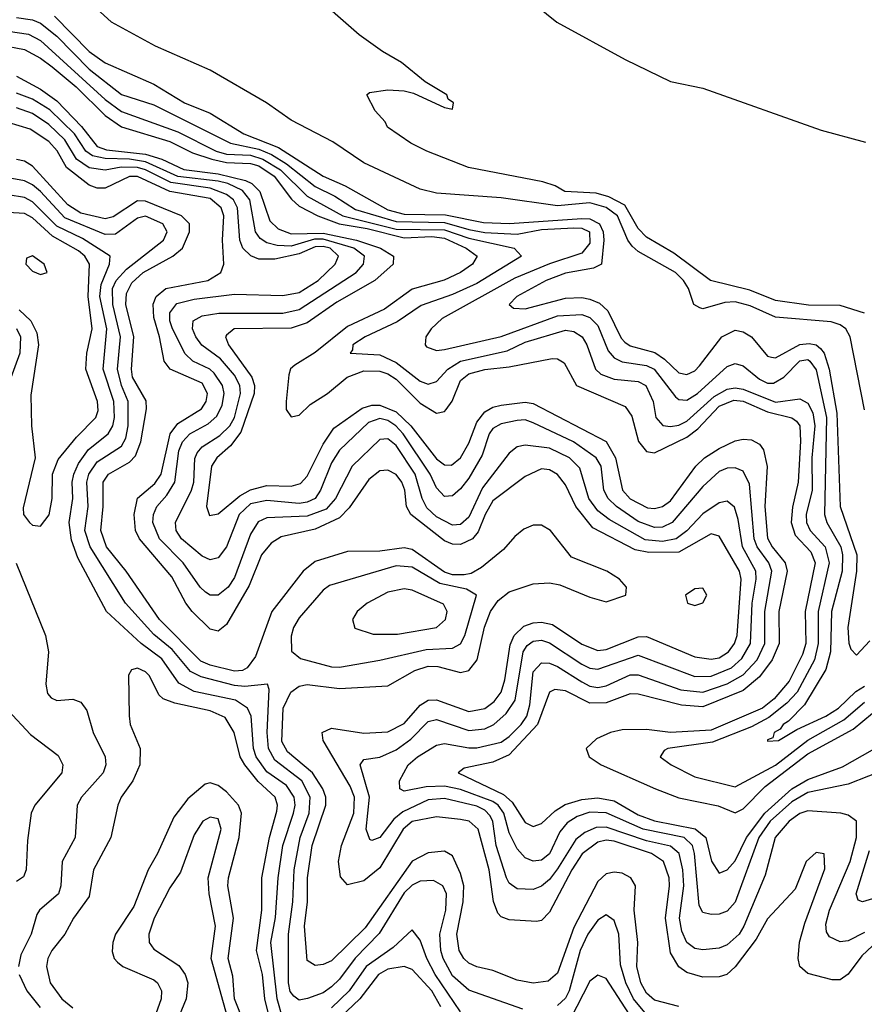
# Model space of a CAD drawing. Header units: inches. Extents: x 1308407 to 1441228, y 959628 to 1036311.
# Tile 176 of 256: x 1314238 to 1316330, y 1026696 to 1029136. Entities that reach past the tile are written whole.
import ezdxf

# ---------------------------------------------------------------- set-up
doc = ezdxf.new("R2010")
doc.units = ezdxf.units.IN
doc.header["$MEASUREMENT"] = 0
doc.layers.add('B3012', color=7, linetype='Continuous')

msp = doc.modelspace()

# ---------------------------------------------------------------- linework, layer by layer
at = {"layer": 'B3012', "color": 5}
for points, elevation in [([(1314356, 1030000), (1314374, 1029990), (1314380.4, 1029980.4), (1314414.6, 1029954.6), (1314470, 1029923.8), (1314570, 1029854), (1314624.9, 1029824.9), (1314650, 1029804.6), (1314690, 1029790.3), (1314710, 1029776), (1314734, 1029750), (1314967.7, 1029567.7), (1315160.3, 1029430), (1315253.1, 1029353.1), (1315330, 1029297), (1315383, 1029270), (1315470.4, 1029210), (1315568, 1029130), (1315737.2, 1029037.2), (1315850, 1028983.1), (1315930, 1028966.2), (1316222.5, 1028862.5), (1316332.7, 1028832.7)], 2460), ([(1316330, 1028408.8), (1316270, 1028427.8), (1316191, 1028429), (1316110, 1028440.5), (1316045.8, 1028465.8), (1315948.7, 1028490), (1315857.6, 1028557.6), (1315790, 1028597.3), (1315770, 1028618.8), (1315736.5, 1028676.5), (1315697, 1028697), (1315665.9, 1028705.9), (1315588.4, 1028710), (1315564.1, 1028724.1), (1315533.9, 1028733.9), (1315349.2, 1028770), (1315246, 1028810), (1315206.6, 1028830), (1315149.3, 1028870), (1315143.2, 1028883.2), (1315118, 1028910), (1315098, 1028950), (1315104.7, 1028955.3), (1315150, 1028962), (1315190, 1028959.5), (1315213.7, 1028953.7), (1315290, 1028918), (1315310, 1028914), (1315312.3, 1028930), (1315299, 1028939), (1315296.2, 1028950), (1315242, 1028982), (1315184, 1029030), (1315136.9, 1029056.9), (1315078.5, 1029098.5), (1314952.8, 1029210)], 2460), ([(1316330, 1028169.6), (1316294.4, 1028350), (1316283.7, 1028370), (1316270, 1028380.3), (1316247.5, 1028387.5), (1316110, 1028398.7), (1316046.7, 1028426.7), (1316010, 1028436.5), (1315984.6, 1028435.4), (1315930, 1028419.8), (1315922, 1028422), (1315907.1, 1028430), (1315894.3, 1028470), (1315882.2, 1028490), (1315862.1, 1028510), (1315770, 1028561.7), (1315755, 1028575), (1315743.9, 1028590), (1315718.7, 1028650), (1315690.5, 1028670.5), (1315650, 1028682.1), (1315570, 1028674.4), (1315430, 1028694.9), (1315270, 1028705.8), (1315230, 1028716.4), (1315090, 1028781.1), (1315013.7, 1028833.7), (1314910, 1028887.1), (1314849.7, 1028929.7), (1314710, 1029010.6), (1314574.7, 1029070), (1314465.5, 1029130), (1314400.3, 1029190)], 2480), ([(1314230, 1029141.2), (1314270, 1029135.6), (1314290, 1029127.6), (1314330, 1029095.3), (1314410, 1029013.6), (1314490, 1028950.2), (1314570, 1028924.7), (1314759.9, 1028830), (1314830, 1028815.5), (1314861.8, 1028801.8), (1314899.1, 1028779.1), (1314970, 1028722.3), (1315018.4, 1028698.4), (1315070, 1028665.5), (1315170, 1028635.9), (1315290, 1028633.8), (1315350, 1028615.8), (1315390, 1028609), (1315470, 1028604.5), (1315530, 1028616.1), (1315610, 1028620.1), (1315630, 1028619.1), (1315649, 1028610), (1315650, 1028582.5), (1315630, 1028557.8), (1315550, 1028531.3), (1315464.6, 1028495.4), (1315284.4, 1028395.6), (1315257, 1028370), (1315244.2, 1028350), (1315242, 1028330), (1315245.8, 1028325.8), (1315270, 1028316.6), (1315290, 1028318.9), (1315430, 1028351.4), (1315570, 1028402.5), (1315630, 1028405.5), (1315650, 1028398.2), (1315670, 1028378.2), (1315695.6, 1028315.6), (1315710, 1028298.1), (1315730, 1028288.6), (1315790, 1028279.5), (1315809.5, 1028270), (1315861.8, 1028201.8), (1315870, 1028194.8), (1315890, 1028192.9), (1315916.7, 1028210), (1315990, 1028276.7), (1316010, 1028284.3), (1316030, 1028278.5), (1316070, 1028245.1), (1316090, 1028235.2), (1316104.5, 1028235.5), (1316130, 1028250.3), (1316170, 1028290.9), (1316190, 1028293.8), (1316195, 1028290), (1316210, 1028268.2), (1316235.9, 1028150), (1316230.6, 1027910), (1316236.4, 1027890), (1316271.2, 1027830), (1316275.7, 1027810), (1316274.6, 1027770), (1316248.7, 1027670), (1316245.7, 1027570), (1316234.3, 1027525.7), (1316181.8, 1027438.2), (1316142.2, 1027397.8), (1316128.4, 1027390), (1316121.5, 1027378.5), (1316106.2, 1027370), (1316103.3, 1027356.7), (1316090, 1027351.5), (1316090, 1027348.2), (1316116.9, 1027350), (1316162.5, 1027377.5), (1316234, 1027410), (1316265.6, 1027430), (1316308.8, 1027471.2), (1316330, 1027484.3)], 2540), ([(1314324.7, 1029144.7), (1314410, 1029057.5), (1314450, 1029028.9), (1314570, 1028975.8), (1314646.6, 1028930), (1314710, 1028904), (1314793.5, 1028853.5), (1314879.2, 1028819.2), (1314990, 1028747.9), (1315044.1, 1028724.1), (1315150, 1028665), (1315190, 1028654.4), (1315292.2, 1028652.2), (1315386.5, 1028633.5), (1315451.4, 1028631.4), (1315630, 1028643.4), (1315650, 1028642.2), (1315673.7, 1028630), (1315683.3, 1028610), (1315684.6, 1028590), (1315678.5, 1028530), (1315659.4, 1028520.6), (1315590, 1028507.6), (1315542, 1028490), (1315469.4, 1028450), (1315449.9, 1028430), (1315460.9, 1028420.9), (1315490, 1028419.7), (1315590, 1028445.7), (1315630, 1028447.6), (1315650, 1028443.9), (1315673.5, 1028433.5), (1315694.4, 1028414.4), (1315727.2, 1028347.2), (1315736.6, 1028336.6), (1315750, 1028327.8), (1315811.1, 1028311.1), (1315835, 1028295), (1315870, 1028261.2), (1315890, 1028256.7), (1315910, 1028266.2), (1315921.8, 1028278.2), (1315977, 1028350), (1316010, 1028366.5), (1316030, 1028362.9), (1316049.9, 1028350), (1316090, 1028302.4), (1316100.1, 1028300.1), (1316110, 1028298.3), (1316170, 1028331.1), (1316193.3, 1028333.3), (1316210, 1028330), (1316221.1, 1028321.1), (1316230, 1028309.9), (1316242.6, 1028270), (1316261.3, 1028161.3), (1316269.8, 1027930), (1316310.8, 1027810), (1316310.4, 1027770), (1316288.6, 1027630), (1316291.2, 1027591.2), (1316296.6, 1027576.6), (1316310, 1027561.1), (1316343.3, 1027596.7)], 2520), ([(1314210, 1029107.4), (1314260.2, 1029100.2), (1314290, 1029084.2), (1314450, 1028938.1), (1314490, 1028908.8), (1314630, 1028857.9), (1314724.7, 1028810), (1314750, 1028802.5), (1314810, 1028800), (1314840.5, 1028790), (1314883.6, 1028763.6), (1314950, 1028699.1), (1315038.4, 1028650), (1315170, 1028616.9), (1315290, 1028615.4), (1315350, 1028594.3), (1315462.3, 1028570), (1315481, 1028550), (1315370, 1028482.7), (1315310, 1028455.3), (1315232.4, 1028427.6), (1315172.7, 1028387.3), (1315093.4, 1028350), (1315063.4, 1028330), (1315062.3, 1028317.7), (1315056.2, 1028310), (1315130, 1028305.5), (1315170, 1028287), (1315230, 1028240.1), (1315250, 1028232.7), (1315270, 1028239.9), (1315298, 1028270), (1315329.9, 1028290.1), (1315444.9, 1028315.1), (1315490, 1028336.7), (1315590, 1028366.7), (1315610, 1028363.4), (1315630.9, 1028350), (1315642.5, 1028330), (1315664.2, 1028270), (1315677.3, 1028257.3), (1315710, 1028244.9), (1315770, 1028239.9), (1315788.4, 1028230), (1315806.6, 1028190), (1315813.5, 1028150), (1315830.7, 1028130.7), (1315850, 1028127.8), (1315870, 1028131.3), (1315890, 1028141.2), (1315957.8, 1028202.2), (1315990, 1028220.5), (1316010, 1028223.7), (1316030, 1028220.4), (1316110, 1028188.7), (1316170, 1028196.5), (1316190, 1028185.6), (1316201.7, 1028161.7), (1316207.1, 1028130), (1316199.9, 1028050), (1316200.4, 1027970), (1316186, 1027910), (1316186.2, 1027890), (1316195.4, 1027870), (1316232.8, 1027830), (1316242.8, 1027790), (1316215, 1027670), (1316215.2, 1027590), (1316205.9, 1027550), (1316163.6, 1027470), (1316137.8, 1027442.2), (1316093.2, 1027406.8), (1316050, 1027383.7), (1315953.9, 1027346.1), (1315842.9, 1027330), (1315834.3, 1027325.7), (1315824.4, 1027310), (1315851.6, 1027290), (1315910, 1027259.9), (1316010, 1027234.9), (1316110, 1027289.3), (1316189.4, 1027350.6), (1316279, 1027401), (1316330, 1027445.3)], 2560), ([(1314190, 1029073.4), (1314250, 1029061.9), (1314290, 1029041), (1314318.8, 1029018.8), (1314378.2, 1028970), (1314450, 1028898.3), (1314490, 1028870.5), (1314610, 1028834.2), (1314665.8, 1028805.8), (1314713.6, 1028790), (1314750, 1028782.2), (1314810, 1028779.8), (1314830, 1028773.5), (1314868, 1028748), (1314911.5, 1028691.5), (1314930, 1028674.1), (1314976.5, 1028650), (1315029, 1028630), (1315098.6, 1028618.6), (1315190, 1028595.8), (1315258.9, 1028598.9), (1315290, 1028594.4), (1315343.8, 1028570), (1315370.9, 1028550), (1315359.7, 1028530), (1315329.4, 1028510), (1315289.1, 1028490.9), (1315210, 1028468.7), (1315141.1, 1028418.9), (1315050, 1028376.2), (1314970, 1028311.3), (1314919.6, 1028280.4), (1314909, 1028271), (1314904.3, 1028255.7), (1314897.7, 1028190), (1314897.9, 1028170), (1314910, 1028151.6), (1314930, 1028156.2), (1314957.4, 1028182.6), (1315000.2, 1028210), (1315049.4, 1028250.6), (1315090, 1028266.1), (1315130, 1028265.2), (1315150, 1028258.2), (1315170, 1028244.9), (1315230, 1028186.2), (1315270, 1028161), (1315290, 1028165.1), (1315294.4, 1028170), (1315309, 1028191), (1315330, 1028241.8), (1315350, 1028258.4), (1315390, 1028269.2), (1315450, 1028275.9), (1315556.6, 1028296.6), (1315570, 1028296), (1315586, 1028286), (1315616.6, 1028230), (1315737.3, 1028177.3), (1315754, 1028154), (1315770.6, 1028090.6), (1315790, 1028066.4), (1315810, 1028062.7), (1315890, 1028102), (1315917.4, 1028122.6), (1315970, 1028178.4), (1316006.9, 1028193.1), (1316030, 1028191.2), (1316090, 1028164.6), (1316149.8, 1028149.8), (1316161.5, 1028141.5), (1316170, 1028130), (1316171.8, 1028091.8), (1316165.7, 1027990), (1316151.7, 1027928.3), (1316148.2, 1027890), (1316158.6, 1027858.6), (1316197.4, 1027817.4), (1316208.2, 1027790), (1316183.3, 1027670), (1316184.7, 1027590), (1316176.8, 1027563.2), (1316143.2, 1027496.8), (1316106.5, 1027453.5), (1316077.1, 1027430), (1315950, 1027375.6), (1315850, 1027369.6), (1315790, 1027377.3), (1315730, 1027376.5), (1315700.9, 1027370), (1315666.1, 1027353.9), (1315640.6, 1027330), (1315648.1, 1027310), (1315677.8, 1027290), (1315812.5, 1027230), (1315870, 1027208.2), (1315967.8, 1027187.8), (1316010, 1027170.8), (1316030, 1027180.8), (1316083.9, 1027236.1), (1316190, 1027317), (1316302, 1027378), (1316350, 1027418)], 2580), ([(1314230, 1028996.2), (1314290, 1028963.7), (1314330, 1028935), (1314391.2, 1028871.2), (1314430, 1028821.8), (1314453.3, 1028813.3), (1314550, 1028803), (1314590, 1028790.2), (1314644.4, 1028764.4), (1314730, 1028753.7), (1314797.6, 1028737.6), (1314813.2, 1028730), (1314832.8, 1028710), (1314857.5, 1028637.5), (1314877.9, 1028617.9), (1314910, 1028605.4), (1314990, 1028606.9), (1315072.3, 1028590), (1315131.2, 1028570), (1315163.6, 1028550), (1315163.3, 1028530), (1315117.6, 1028490), (1315023.8, 1028436.2), (1314950, 1028385), (1314910, 1028371.4), (1314769.6, 1028370.4), (1314750, 1028354.2), (1314747.7, 1028350), (1314755.5, 1028330), (1314812.8, 1028250), (1314819.4, 1028230), (1314819.1, 1028210), (1314785.8, 1028114.2), (1314759.8, 1028080.2), (1314726.2, 1028050), (1314713.2, 1028030), (1314700.5, 1027930), (1314707.9, 1027907.9), (1314730, 1027911.3), (1314783.4, 1027956.6), (1314810, 1027971.4), (1314850, 1027981.8), (1314910, 1027980.5), (1314933.1, 1027986.9), (1314950, 1028005.1), (1314990, 1028084.3), (1315015.7, 1028124.3), (1315086.6, 1028173.4), (1315110, 1028181), (1315130, 1028180.7), (1315170, 1028164.4), (1315206.3, 1028130), (1315270, 1028047.7), (1315290, 1028032.7), (1315307.7, 1028032.3), (1315330, 1028050.3), (1315350, 1028086.8), (1315370, 1028138.7), (1315390, 1028164.3), (1315410, 1028176.1), (1315430, 1028180.5), (1315490, 1028188), (1315510, 1028185.2), (1315690, 1028090.6), (1315713.6, 1028050), (1315730.5, 1027970), (1315750, 1027949), (1315793.1, 1027926.9), (1315810, 1027925.2), (1315830, 1027930.2), (1315850, 1027943.8), (1315912.1, 1028030), (1315933.5, 1028050), (1315970, 1028073.8), (1316010, 1028092.6), (1316030, 1028096.6), (1316050, 1028095), (1316070, 1028084.4), (1316079.8, 1028070), (1316089.3, 1028029.3), (1316083.3, 1027930), (1316090, 1027851.3), (1316101.4, 1027830), (1316133.7, 1027790), (1316138.9, 1027770), (1316117.6, 1027670), (1316118.4, 1027590), (1316101.2, 1027550), (1316070, 1027508.1), (1316030, 1027473.7), (1315930, 1027433.8), (1315877.3, 1027437.3), (1315770, 1027465), (1315750, 1027465.5), (1315690, 1027443.6), (1315650, 1027442.4), (1315590, 1027473.3), (1315563.6, 1027476.4), (1315550, 1027469.5), (1315520.3, 1027390), (1315450, 1027314.8), (1315410, 1027296.6), (1315338.4, 1027281.6), (1315324.1, 1027270), (1315436.3, 1027216.3), (1315457.5, 1027197.5), (1315490, 1027147.3), (1315510, 1027136.6), (1315530, 1027144.1), (1315564.4, 1027175.6), (1315588.9, 1027191.1), (1315630, 1027203.7), (1315670, 1027207.9), (1315710, 1027200.2), (1315770, 1027166.3), (1315810, 1027151.3), (1315910.9, 1027130.9), (1315937.3, 1027110), (1315951.2, 1027051.2), (1315970, 1027021.6), (1315990, 1027029.9), (1316010, 1027051.8), (1316038.1, 1027110), (1316083.6, 1027170), (1316149.7, 1027230), (1316190, 1027253.1), (1316275.2, 1027284.8), (1316350, 1027327.1)], 2620), ([(1316390, 1027281.2), (1316290, 1027242), (1316190, 1027221.4), (1316150, 1027197.8), (1316096.6, 1027150), (1316068.1, 1027110), (1316010, 1026949.9), (1315990, 1026927.5), (1315970, 1026919.7), (1315950, 1026919), (1315930, 1026923.8), (1315921, 1026941), (1315909.4, 1027070), (1315903.9, 1027090), (1315883.3, 1027110), (1315782.1, 1027130), (1315690, 1027170.5), (1315650, 1027172.8), (1315618.3, 1027161.7), (1315594.1, 1027145.9), (1315576, 1027124), (1315550, 1027069.2), (1315530, 1027053.4), (1315510, 1027051.4), (1315490, 1027059.5), (1315470, 1027081.5), (1315450, 1027121.1), (1315437, 1027170), (1315423.2, 1027190), (1315410, 1027199.3), (1315330, 1027228.7), (1315290, 1027236.9), (1315244.4, 1027235.6), (1315190, 1027224.5), (1315179.8, 1027230), (1315178.5, 1027250), (1315200.1, 1027290), (1315223.1, 1027310), (1315270, 1027338.8), (1315290, 1027342.5), (1315350, 1027331.5), (1315370, 1027331.9), (1315430, 1027346.2), (1315450, 1027360.1), (1315480.3, 1027390), (1315493.8, 1027410), (1315501.6, 1027438.4), (1315510, 1027520.5), (1315530, 1027542.6), (1315550, 1027541.5), (1315570, 1027533.2), (1315630, 1027495.2), (1315650, 1027485.1), (1315670, 1027481.7), (1315690, 1027485.4), (1315750, 1027512.6), (1315770, 1027512.4), (1315875.3, 1027475.3), (1315930, 1027469.5), (1315990, 1027490.7), (1316030, 1027512.7), (1316063.9, 1027550), (1316083.4, 1027590), (1316083.3, 1027670), (1316100.7, 1027770), (1316093.2, 1027790), (1316064.4, 1027830), (1316057.2, 1027850), (1316045.1, 1027985.1), (1316030, 1028017.1), (1316010, 1028026), (1315990, 1028024.9), (1315970, 1028016.5), (1315930, 1027979), (1315854, 1027890), (1315830, 1027878.7), (1315810, 1027877.5), (1315770, 1027892.4), (1315715.8, 1027930), (1315695.1, 1027950), (1315684.6, 1027970), (1315677.6, 1028030), (1315665.6, 1028050), (1315609.8, 1028089.8), (1315510, 1028137.1), (1315490, 1028144.3), (1315470, 1028143.1), (1315430, 1028134.3), (1315410, 1028123.4), (1315400.9, 1028110), (1315383.1, 1028056.9), (1315350, 1028000.1), (1315330, 1027973.4), (1315310, 1027956.4), (1315290, 1027954.9), (1315270, 1027975.8), (1315254.2, 1028010), (1315187.6, 1028110), (1315169.7, 1028130), (1315150, 1028142.6), (1315130, 1028148.2), (1315102.2, 1028137.8), (1315030, 1028069.2), (1315010, 1028038.3), (1314983.3, 1027970), (1314970.2, 1027949.8), (1314950, 1027940.4), (1314930, 1027937.3), (1314850, 1027945.1), (1314810, 1027936.4), (1314782, 1027910), (1314750, 1027829.9), (1314730, 1027802.3), (1314710, 1027797.6), (1314690, 1027807), (1314639.2, 1027850), (1314625.9, 1027870), (1314623.8, 1027890), (1314663.6, 1027970), (1314669.1, 1027990), (1314671.5, 1028048.5), (1314677.4, 1028062.6), (1314690, 1028077.7), (1314734, 1028106), (1314758.6, 1028130), (1314770, 1028150.6), (1314785.1, 1028210), (1314783.6, 1028230), (1314770, 1028255.6), (1314735.4, 1028295.4), (1314689.5, 1028329.5), (1314674.1, 1028350), (1314665.9, 1028370), (1314668, 1028390), (1314690, 1028402.2), (1314731.1, 1028408.9), (1314890, 1028408.9), (1314930, 1028417.7), (1315071.4, 1028510), (1315089.2, 1028530), (1315091.7, 1028550), (1315065.5, 1028570), (1314990, 1028592.2), (1314968, 1028592), (1314910, 1028574.8), (1314876.1, 1028576.1), (1314850, 1028583.5), (1314833.8, 1028593.8), (1314821.9, 1028610), (1314807.9, 1028690), (1314790, 1028712.5), (1314753.8, 1028730), (1314730, 1028735.7), (1314630, 1028747.6), (1314550, 1028784), (1314510, 1028790.2), (1314450, 1028791.8), (1314418.5, 1028798.5), (1314401.6, 1028810), (1314373.5, 1028853.5), (1314312.9, 1028912.9), (1314270, 1028939.2), (1314230, 1028954.3)], 2640), ([(1316330, 1026874.4), (1316290, 1026853.8), (1316270, 1026851.5), (1316243.6, 1026863.6), (1316236.3, 1026876.3), (1316234.7, 1026894.7), (1316243.1, 1026930), (1316294.9, 1027050), (1316309.9, 1027109.9), (1316310.4, 1027150), (1316290, 1027165), (1316271.6, 1027170), (1316190, 1027176), (1316170, 1027168.9), (1316143.5, 1027150), (1316108.5, 1027110), (1316083.9, 1027016.1), (1316031.6, 1026890), (1316019.5, 1026870), (1315990, 1026843.5), (1315970, 1026835.9), (1315930, 1026831.4), (1315910, 1026834.6), (1315890, 1026849.9), (1315877.4, 1026877.4), (1315871.8, 1026910), (1315882.7, 1026990), (1315880.4, 1027030), (1315870.8, 1027070), (1315850, 1027088.3), (1315790, 1027101.7), (1315690, 1027135.6), (1315665.3, 1027134.7), (1315637.7, 1027122.3), (1315615.4, 1027104.6), (1315570, 1027031.7), (1315550, 1027005.6), (1315530, 1026989.1), (1315510, 1026981.3), (1315470, 1026982.3), (1315450, 1026996.6), (1315443.7, 1027010), (1315417.9, 1027090), (1315409.6, 1027149.6), (1315403.4, 1027163.4), (1315390, 1027177.8), (1315370, 1027187.5), (1315290, 1027206.5), (1315250, 1027203.2), (1315186.9, 1027173.1), (1315164.5, 1027155.5), (1315130, 1027109.9), (1315110, 1027102.1), (1315105, 1027105), (1315096, 1027130), (1315104.7, 1027210), (1315080.9, 1027290), (1315090, 1027303), (1315130, 1027308.5), (1315170, 1027327.3), (1315206.3, 1027353.7), (1315250, 1027396.9), (1315270, 1027402.4), (1315350, 1027374.6), (1315390, 1027378.6), (1315412.4, 1027390), (1315443.1, 1027416.9), (1315464.8, 1027450), (1315485.1, 1027570), (1315494.5, 1027585.5), (1315510, 1027596.5), (1315530, 1027598.3), (1315550, 1027592.3), (1315630, 1027539.3), (1315650, 1027529.4), (1315670, 1027526.4), (1315770, 1027561.8), (1315910, 1027509), (1315950, 1027509.3), (1316000.4, 1027530), (1316026.3, 1027553.6), (1316047.9, 1027590), (1316051.6, 1027690), (1316062.2, 1027750), (1316061, 1027770), (1316027.6, 1027830), (1316017.5, 1027897.5), (1316007.8, 1027927.8), (1315990, 1027943), (1315970, 1027939), (1315930, 1027911.8), (1315890.3, 1027869.7), (1315863.4, 1027850), (1315830, 1027843.5), (1315787.3, 1027847.3), (1315697.6, 1027897.6), (1315670, 1027919.2), (1315647.5, 1027950), (1315624.9, 1028024.9), (1315599.9, 1028050), (1315550, 1028074), (1315490, 1028081.5), (1315470, 1028077.5), (1315450, 1028062.1), (1315384.2, 1027975.8), (1315350, 1027903.3), (1315330, 1027885.4), (1315310, 1027883.7), (1315270, 1027904.3), (1315246.3, 1027926.3), (1315234.7, 1027950), (1315217.3, 1028010), (1315170, 1028080.9), (1315150, 1028097.7), (1315130, 1028096.2), (1315061.4, 1028030), (1315020.4, 1027950), (1314996.8, 1027923.2), (1314950, 1027905.5), (1314850, 1027902.1), (1314828.3, 1027891.7), (1314810, 1027861.5), (1314770, 1027753.6), (1314754.6, 1027730), (1314730, 1027709.9), (1314710, 1027709.9), (1314697.9, 1027717.9), (1314684.8, 1027730), (1314643.2, 1027790), (1314584.3, 1027850), (1314568, 1027890), (1314569.4, 1027910), (1314578.1, 1027930), (1314602.5, 1027957.5), (1314622.4, 1027990), (1314632.6, 1028067.4), (1314641.2, 1028090), (1314659.6, 1028110), (1314705.1, 1028134.9), (1314726.3, 1028153.7), (1314739.2, 1028180.8), (1314744.2, 1028210), (1314740.4, 1028230), (1314719.9, 1028259.9), (1314708.7, 1028270), (1314666.7, 1028290), (1314647.7, 1028307.7), (1314616.4, 1028370), (1314610, 1028390), (1314610.3, 1028410), (1314627.4, 1028432.6), (1314670, 1028443.8), (1314770, 1028455.7), (1314890, 1028452.3), (1314930, 1028460.4), (1314976.9, 1028490), (1315019.7, 1028530), (1315028, 1028550), (1315007.3, 1028570), (1314990, 1028573.8), (1314970, 1028573.1), (1314930, 1028555.5), (1314870, 1028542.7), (1314830, 1028542.7), (1314810.5, 1028550.5), (1314790.9, 1028570), (1314783.1, 1028590), (1314777.2, 1028670), (1314767.4, 1028690), (1314750, 1028703.2), (1314710, 1028718.4), (1314612.2, 1028732.2), (1314550, 1028764.2), (1314530, 1028770.1), (1314489.5, 1028770.5), (1314450, 1028763.5), (1314410, 1028768.6), (1314378.8, 1028790), (1314350, 1028838.4), (1314310, 1028876.5), (1314270, 1028903.8), (1314230, 1028917.8)], 2660), ([(1316390, 1026879), (1316323.3, 1026816.7), (1316290, 1026771.2), (1316270, 1026757.5), (1316250, 1026756.7), (1316190, 1026772.6), (1316170.3, 1026790.3), (1316165.8, 1026810), (1316169.3, 1026850.7), (1316182.1, 1026897.9), (1316232, 1027032), (1316230, 1027069.4), (1316210, 1027072.3), (1316185.7, 1027050), (1316158.1, 1026981.9), (1316090, 1026907.9), (1316062.2, 1026857.8), (1316010, 1026789.5), (1315989.5, 1026770.5), (1315970, 1026764.7), (1315930, 1026763.7), (1315890, 1026774.9), (1315870, 1026789), (1315850, 1026824.1), (1315837, 1026910), (1315847.3, 1026990), (1315846.1, 1027010), (1315832.2, 1027050), (1315802.7, 1027070), (1315710, 1027101), (1315690, 1027102.8), (1315670, 1027098.1), (1315631, 1027069), (1315605, 1027030), (1315550, 1026924.9), (1315530, 1026903.8), (1315518.2, 1026901.8), (1315450, 1026905.9), (1315430, 1026913.5), (1315422.1, 1026922.1), (1315411.2, 1026951.2), (1315400.3, 1027030), (1315373.4, 1027130), (1315350.9, 1027150), (1315330, 1027154.7), (1315270, 1027160.8), (1315210, 1027149.4), (1315187.6, 1027130), (1315130, 1027034.5), (1315090, 1027002.6), (1315050, 1026992.5), (1315032.2, 1027012.2), (1315027.2, 1027050), (1315035.3, 1027090), (1315065.5, 1027170), (1315067.3, 1027210), (1315056.9, 1027236.9), (1314989.9, 1027350), (1314987.5, 1027370), (1315010, 1027380.5), (1315090, 1027368.5), (1315150, 1027371.2), (1315190, 1027392), (1315230, 1027437.6), (1315250, 1027450.3), (1315270, 1027450.9), (1315350, 1027421.8), (1315390, 1027429.3), (1315413.4, 1027446.6), (1315430.4, 1027470), (1315439.5, 1027500.5), (1315453, 1027587), (1315462.7, 1027610), (1315486.5, 1027633.5), (1315510, 1027641.9), (1315530, 1027643.4), (1315557.3, 1027637.3), (1315630, 1027588.7), (1315670, 1027573.1), (1315690, 1027575.7), (1315770, 1027607.1), (1315790, 1027607.9), (1315910, 1027557.4), (1315950, 1027551.3), (1315970, 1027554.8), (1315993.6, 1027570), (1316007.9, 1027590), (1316014.8, 1027610), (1316024.5, 1027750), (1316020.2, 1027770), (1315970, 1027856.2), (1315950, 1027861.7), (1315870, 1027816.6), (1315795.7, 1027815.7), (1315762.5, 1027822.5), (1315657.2, 1027877.2), (1315615.3, 1027930), (1315590, 1027983.2), (1315570, 1028009.5), (1315550, 1028020.7), (1315530, 1028022.8), (1315490, 1028004.2), (1315410, 1027943.7), (1315390.6, 1027910), (1315373.3, 1027866.7), (1315359.6, 1027850), (1315330, 1027835.9), (1315310, 1027836.7), (1315290, 1027844.5), (1315206.4, 1027910), (1315196, 1027930), (1315191.6, 1027970), (1315184.7, 1027990), (1315170, 1028009.1), (1315150, 1028019.9), (1315130, 1028018.6), (1315103.1, 1027996.9), (1315053.8, 1027926.2), (1315030, 1027902), (1314970, 1027873.7), (1314885.5, 1027854.5), (1314861, 1027839), (1314837.3, 1027810), (1314806, 1027734), (1314750, 1027637.3), (1314730, 1027621.1), (1314710, 1027625.9), (1314665.1, 1027670), (1314649.7, 1027690), (1314615.3, 1027755.3), (1314534.5, 1027850), (1314525.2, 1027870), (1314521.7, 1027910), (1314529.8, 1027950.2), (1314572.9, 1027987.1), (1314588.5, 1028010), (1314610.4, 1028110), (1314630, 1028135.4), (1314688.2, 1028171.8), (1314700, 1028190), (1314702.9, 1028210), (1314690, 1028235.7), (1314611.2, 1028270), (1314595.7, 1028290), (1314584.7, 1028350), (1314570, 1028398.2), (1314568.6, 1028431.4), (1314576.5, 1028450), (1314599.7, 1028470), (1314703.7, 1028490), (1314736.4, 1028510), (1314743.3, 1028530), (1314740.3, 1028590), (1314743.4, 1028650), (1314737.4, 1028670), (1314710, 1028692.6), (1314610, 1028710.4), (1314530, 1028747.5), (1314510, 1028747.4), (1314450, 1028718.4), (1314430, 1028718.5), (1314410, 1028726.2), (1314354.5, 1028770), (1314330.9, 1028810.9), (1314310, 1028834), (1314264.5, 1028864.5), (1314210, 1028881)], 2680), ([(1315870, 1026691.4), (1315810, 1026707), (1315790, 1026723.8), (1315775.9, 1026750), (1315765.9, 1026790), (1315769.1, 1026850), (1315759.9, 1026930), (1315762.9, 1026990), (1315751.6, 1027010), (1315730, 1027021.3), (1315710, 1027023.7), (1315690, 1027019.6), (1315670, 1027000.9), (1315610, 1026886.5), (1315570, 1026774), (1315546.5, 1026753.5), (1315510, 1026748.8), (1315470, 1026756.2), (1315410, 1026780.5), (1315370, 1026788.9), (1315350, 1026798.3), (1315338.3, 1026810), (1315326, 1026830), (1315320.2, 1026870), (1315336.7, 1026950), (1315337.6, 1026990), (1315330, 1027020.5), (1315310, 1027064.3), (1315290, 1027075.8), (1315250, 1027071.7), (1315210, 1027050.9), (1315094, 1026886), (1315010, 1026804.2), (1314990, 1026794.7), (1314970, 1026792.4), (1314950, 1026805), (1314943.2, 1026890), (1314950.6, 1026950), (1314951.2, 1027010), (1314962.8, 1027090), (1314995.9, 1027190), (1314995.9, 1027210), (1314989.2, 1027230), (1314962.9, 1027270), (1314901.7, 1027321.7), (1314887.2, 1027347.2), (1314890.2, 1027430), (1314909.8, 1027470.2), (1314930, 1027484.3), (1314950, 1027488.6), (1315030, 1027479.3), (1315150, 1027485.6), (1315216.6, 1027523.4), (1315250, 1027534.1), (1315273.7, 1027533.7), (1315330, 1027518.9), (1315350, 1027523.6), (1315371.1, 1027550), (1315389.5, 1027630.5), (1315404.3, 1027670), (1315423.1, 1027696.9), (1315450, 1027718.1), (1315510, 1027737.9), (1315550, 1027740.7), (1315575.8, 1027735.8), (1315650, 1027704.8), (1315690, 1027693.5), (1315739.1, 1027710), (1315740.7, 1027730), (1315723.4, 1027750), (1315691.9, 1027770), (1315604.6, 1027804.6), (1315552.5, 1027870), (1315530, 1027883.2), (1315510, 1027883.5), (1315486.7, 1027873.3), (1315464.4, 1027855.6), (1315436.4, 1027823.6), (1315381.6, 1027778.4), (1315355.8, 1027764.2), (1315339.1, 1027760.9), (1315310, 1027760.8), (1315290, 1027767), (1315210, 1027823.7), (1315190, 1027827.2), (1315130, 1027819.3), (1315050, 1027818.3), (1314970, 1027793.2), (1314939.9, 1027770), (1314862.9, 1027670), (1314821.7, 1027558.3), (1314801.3, 1027530), (1314790, 1027523.7), (1314770, 1027521.6), (1314710, 1027536.5), (1314687, 1027547), (1314584.5, 1027650), (1314502.1, 1027770), (1314453, 1027830), (1314439.1, 1027870), (1314445.1, 1027930), (1314444.8, 1027990), (1314457.7, 1028010), (1314510, 1028039.8), (1314524.8, 1028055.2), (1314537.9, 1028090), (1314551.9, 1028171.9), (1314551.5, 1028191.5), (1314517.9, 1028250), (1314514.9, 1028270), (1314520.8, 1028350), (1314500.8, 1028430), (1314502.3, 1028457.7), (1314516.2, 1028483.8), (1314544.3, 1028510), (1314617.1, 1028550), (1314641.2, 1028570), (1314659, 1028610), (1314658.8, 1028630), (1314639.1, 1028650), (1314550, 1028686), (1314530, 1028687.2), (1314470, 1028647.3), (1314450, 1028642.3), (1314390, 1028656.4), (1314357, 1028677), (1314270, 1028773.3), (1314250, 1028785.5), (1314230, 1028789.7)], 2720), ([(1315484.3, 1026684.3), (1315350, 1026731.2), (1315310, 1026766.6), (1315286.6, 1026810), (1315280.9, 1026830), (1315278.6, 1026870), (1315293.1, 1026930), (1315295.4, 1026970), (1315285.8, 1026990), (1315263.2, 1027003.2), (1315230, 1027001.5), (1315210, 1026991.5), (1315190, 1026972.7), (1315128.3, 1026871.7), (1315069.2, 1026810.8), (1315030, 1026758.7), (1315010, 1026739.6), (1314990, 1026725.2), (1314950.9, 1026710.9), (1314930, 1026706.8), (1314916.7, 1026716.7), (1314908.3, 1026728.3), (1314904.1, 1026750), (1314903.4, 1026870), (1314914.6, 1026950), (1314918, 1027030), (1314932.9, 1027110), (1314954.6, 1027170), (1314957.1, 1027210), (1314936.9, 1027250), (1314870, 1027301.5), (1314854.2, 1027330), (1314851.3, 1027370), (1314856.1, 1027476.1), (1314851.4, 1027490), (1314795.8, 1027484.2), (1314770, 1027486.7), (1314687.9, 1027507.9), (1314661, 1027521), (1314615.9, 1027575.9), (1314570, 1027612.7), (1314499.9, 1027690), (1314412.4, 1027830), (1314399.6, 1027870), (1314407.4, 1027930), (1314404.6, 1027990), (1314409.4, 1028010), (1314430, 1028040.5), (1314490, 1028079.7), (1314500.9, 1028099.1), (1314507, 1028130), (1314506.7, 1028190), (1314490, 1028230), (1314480.4, 1028270), (1314488, 1028350), (1314468.7, 1028430), (1314467.9, 1028470), (1314477.4, 1028490), (1314502.3, 1028517.7), (1314594.5, 1028590), (1314603, 1028610), (1314592.7, 1028630), (1314550, 1028648.8), (1314530, 1028644), (1314475.3, 1028604.7), (1314450, 1028603.7), (1314350, 1028644.8), (1314290, 1028710.4), (1314270, 1028726.5), (1314250, 1028737), (1314210, 1028744.1)], 2740), ([(1314890, 1026660.2), (1314875.6, 1026710), (1314860.2, 1026850), (1314871.7, 1026911.7), (1314878.4, 1027010), (1314889.6, 1027090), (1314916, 1027170), (1314920.1, 1027190), (1314917.8, 1027210), (1314898.5, 1027238.5), (1314850, 1027272.8), (1314823.5, 1027310), (1314817.4, 1027330), (1314811.3, 1027410), (1314802.2, 1027430), (1314772.3, 1027450), (1314670, 1027471.1), (1314632.1, 1027492.1), (1314590, 1027552.7), (1314539.1, 1027590), (1314453.3, 1027670), (1314382.5, 1027802.5), (1314366.4, 1027846.4), (1314360.3, 1027890), (1314369.5, 1027950), (1314367.8, 1027990), (1314372, 1028010), (1314383.7, 1028036.3), (1314408.7, 1028071.3), (1314456.9, 1028110), (1314468.8, 1028130), (1314472.9, 1028150), (1314471, 1028190), (1314444.8, 1028270), (1314453.8, 1028370), (1314436.7, 1028450), (1314440.1, 1028479.9), (1314460.6, 1028530), (1314462.5, 1028550), (1314394, 1028594), (1314330, 1028624.6), (1314270, 1028684.8), (1314250, 1028695.1), (1314210, 1028701.7)], 2760), ([(1314236.7, 1028416.7), (1314265.5, 1028390), (1314280.4, 1028360.4), (1314284.6, 1028330), (1314266, 1028206), (1314267.5, 1028130), (1314276.5, 1028050), (1314246.7, 1027926.7), (1314247.5, 1027910), (1314262.2, 1027890), (1314270, 1027883.8), (1314290, 1027880.7), (1314310.8, 1027909.2), (1314318.7, 1027950), (1314319.4, 1028010), (1314333.7, 1028046.3), (1314378.6, 1028101.4), (1314427, 1028150), (1314432.1, 1028167.9), (1314431.2, 1028190), (1314402.3, 1028270), (1314404.3, 1028310), (1314417.4, 1028370), (1314407.4, 1028450), (1314410.7, 1028530), (1314399.3, 1028550), (1314383.5, 1028563.5), (1314319.8, 1028599.8), (1314270, 1028645.2), (1314250, 1028655.8), (1314210, 1028658.6)], 2780), ([(1314230, 1028370.8), (1314239.9, 1028350), (1314238.7, 1028310), (1314194.8, 1028190)], 2760), ([(1314229.5, 1027789.5), (1314302.5, 1027610), (1314309.7, 1027570), (1314302.6, 1027490), (1314306.7, 1027466.7), (1314315.9, 1027455.9), (1314330, 1027448.8), (1314370, 1027452.2), (1314390, 1027445.4), (1314404.2, 1027424.2), (1314419.9, 1027370), (1314449.6, 1027310), (1314451.9, 1027290), (1314444.6, 1027270), (1314391.6, 1027210), (1314380.8, 1027190), (1314375.3, 1027110), (1314343, 1027050), (1314340.3, 1026990), (1314333.9, 1026970), (1314287.2, 1026930), (1314280.8, 1026919.2), (1314266.5, 1026870), (1314241.3, 1026818.7), (1314235.4, 1026790)], 2760), ([(1314866.1, 1026626.1), (1314844.9, 1026710), (1314839.7, 1026770), (1314824.2, 1026830), (1314837.7, 1026930), (1314837.8, 1027010), (1314856.6, 1027110), (1314875.3, 1027175.3), (1314876.9, 1027190), (1314870.5, 1027210), (1314828.7, 1027248.7), (1314795.6, 1027290), (1314784.2, 1027310), (1314769, 1027370), (1314746.7, 1027406.7), (1314710, 1027423.9), (1314622.5, 1027442.5), (1314593.3, 1027453.3), (1314583.1, 1027463.1), (1314559.6, 1027510), (1314550, 1027519.9), (1314530, 1027528.9), (1314514.9, 1027525.1), (1314507.7, 1027512.3), (1314509, 1027411), (1314512.1, 1027390), (1314536.8, 1027330), (1314535.3, 1027290), (1314518.1, 1027250), (1314489.6, 1027210), (1314480.8, 1027190), (1314464, 1027110), (1314420.8, 1027030), (1314410, 1026963.4), (1314371.5, 1026910), (1314349.7, 1026870), (1314318.1, 1026830), (1314307.6, 1026810), (1314304.4, 1026790), (1314313.3, 1026750), (1314342.2, 1026710), (1314370, 1026688)], 2780), ([(1314210, 1027424.1), (1314264.7, 1027364.7), (1314333.2, 1027313.2), (1314344.7, 1027290), (1314342.5, 1027270), (1314275.8, 1027190), (1314266.5, 1027170), (1314257.6, 1027102.4), (1314254.6, 1027030), (1314247.7, 1027012.3), (1314230, 1027000.8)], 2740), ([(1314794, 1026650), (1314770.3, 1026710), (1314765.8, 1026765.8), (1314754, 1026810), (1314767.9, 1026910), (1314753.9, 1026990), (1314754.9, 1027010), (1314781.4, 1027110), (1314787.6, 1027170), (1314779.7, 1027190), (1314750, 1027222.7), (1314730, 1027238.6), (1314710, 1027245.5), (1314697.8, 1027242.2), (1314654.4, 1027205.6), (1314620.1, 1027159.9), (1314579.6, 1027070), (1314556.1, 1027030), (1314520.8, 1026939.2), (1314475.8, 1026870), (1314469, 1026850), (1314467.1, 1026827.1), (1314471.8, 1026810), (1314480.6, 1026800.6), (1314494, 1026790), (1314570, 1026757.1), (1314579.1, 1026750), (1314589.7, 1026730), (1314588.4, 1026710), (1314567.2, 1026650)], 2820), ([(1314773.4, 1026590), (1314712.7, 1026810), (1314723.4, 1026890), (1314707.5, 1026970), (1314705.2, 1027010), (1314737.3, 1027130), (1314730, 1027155.8), (1314710, 1027160.1), (1314691.9, 1027150), (1314670, 1027116.2), (1314636.1, 1027023.9), (1314610, 1026984.8), (1314571.2, 1026910), (1314558.3, 1026870), (1314559.1, 1026850), (1314570, 1026833.4), (1314632.4, 1026792.4), (1314648.2, 1026770), (1314654.6, 1026750), (1314650.4, 1026710), (1314625.5, 1026650)], 2840), ([(1316390.8, 1026970), (1316324.7, 1026950), (1316314.7, 1026954.7), (1316309.1, 1026970), (1316342.5, 1027077.5)], 2640), ([(1315790, 1026670.9), (1315758.1, 1026710), (1315739, 1026750), (1315726.1, 1026793.9), (1315721.4, 1026870), (1315710, 1026904.1), (1315690, 1026918.3), (1315670, 1026904.6), (1315645.3, 1026870), (1315626.4, 1026830), (1315598.7, 1026730), (1315590, 1026712), (1315570, 1026693.4)], 2740), ([(1315330, 1026678.2), (1315267.3, 1026770), (1315246.1, 1026810), (1315230, 1026855.3), (1315210, 1026880.9), (1315163, 1026837), (1315095.9, 1026790), (1315054, 1026730), (1315010, 1026688)], 2760), ([(1315280.7, 1026690), (1315258.3, 1026730), (1315210, 1026782.7), (1315190, 1026790.2), (1315150, 1026783.2), (1315126.8, 1026770), (1315080.2, 1026710), (1315016.8, 1026650)], 2780), ([(1314237.2, 1026770), (1314256.2, 1026730), (1314288.8, 1026688.8)], 2760), ([(1315757.2, 1026657.2), (1315690, 1026760.3), (1315670, 1026769), (1315650, 1026753.9), (1315601.2, 1026658.8)], 2760)]:
    msp.add_lwpolyline(points, dxfattribs=dict(at, elevation=elevation))
for points, elevation in [([(1314270, 1028550.7), (1314255.1, 1028544.9), (1314253.2, 1028530), (1314270, 1028513.2), (1314290, 1028504.6), (1314306.3, 1028510), (1314299.2, 1028530)], 2820), ([(1315170, 1027782.5), (1315005.7, 1027734.3), (1314990, 1027722.2), (1314930, 1027654.1), (1314916.4, 1027630), (1314910, 1027608.7), (1314911, 1027571), (1314933.1, 1027553.1), (1315010, 1027532.7), (1315030, 1027532), (1315130, 1027548.7), (1315244.6, 1027575.4), (1315310, 1027578.5), (1315330, 1027589.6), (1315340.4, 1027610), (1315369.4, 1027710), (1315344.7, 1027724.7), (1315278.9, 1027738.9), (1315210, 1027779.6)], 2740), ([(1315190, 1027726.2), (1315150, 1027717.6), (1315098.8, 1027690), (1315073.6, 1027670), (1315062.1, 1027650), (1315068.4, 1027628.4), (1315113.3, 1027613.3), (1315173.6, 1027613.6), (1315270, 1027629.8), (1315292.4, 1027650), (1315296.6, 1027670), (1315287.6, 1027687.6), (1315210, 1027722.8)], 2760), ([(1315930, 1027727.7), (1315910, 1027725.9), (1315886.7, 1027710), (1315891.8, 1027690), (1315910, 1027684.4), (1315930, 1027691.3), (1315939.3, 1027710)], 2720)]:
    msp.add_lwpolyline(points, close=True, dxfattribs=dict(at, elevation=elevation))

doc.saveas('drawing.dxf')
